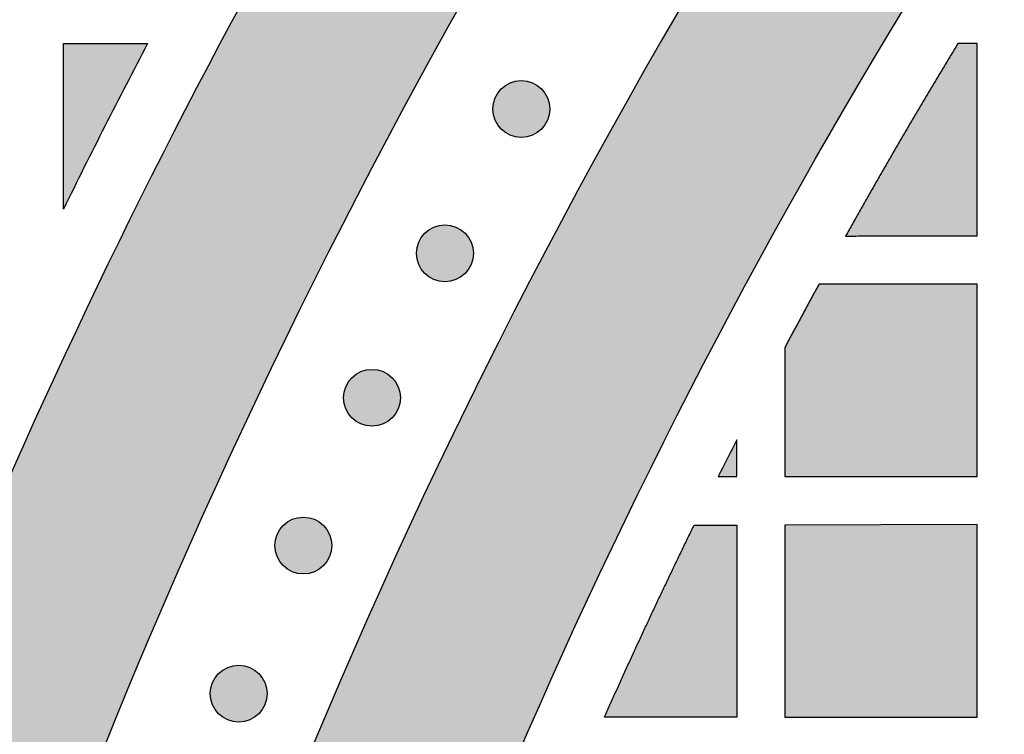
# Model space of a CAD drawing. Header units: millimetres. Extents: x -3873 to -97, y 912 to 4165.
# Tile 188 of 256: x -3704 to -3643, y 1608 to 1653. Entities that reach past the tile are written whole.
import ezdxf

# ---------------------------------------------------------------- set-up
doc = ezdxf.new("R2010")
doc.units = ezdxf.units.MM
doc.layers.add('pattern', color=7, linetype='Continuous', true_color=0x000000)

msp = doc.modelspace()

# ---------------------------------------------------------------- hatches: boundary and pattern name
at = {"layer": 'pattern'}
for points in [[(-3727.04, 1486.691), (-3726.397, 1494.566), (-3725.595, 1502.451), (-3724.634, 1510.34), (-3723.513, 1518.229), (-3722.232, 1526.114), (-3720.79, 1533.989), (-3719.188, 1541.849), (-3717.424, 1549.69), (-3715.5, 1557.506), (-3713.416, 1565.293), (-3711.173, 1573.046), (-3708.771, 1580.76), (-3706.211, 1588.431), (-3703.495, 1596.052), (-3700.624, 1603.62), (-3697.599, 1611.13), (-3694.424, 1618.577), (-3691.098, 1625.957), (-3687.626, 1633.265), (-3684.008, 1640.497), (-3680.248, 1647.648), (-3676.348, 1654.714), (-3672.312, 1661.692), (-3668.142, 1668.577), (-3663.84, 1675.366), (-3659.412, 1682.055), (-3654.86, 1688.64), (-3650.187, 1695.119), (-3645.397, 1701.487), (-3640.495, 1707.743), (-3635.483, 1713.882), (-3630.366, 1719.903), (-3632.469, 1719.138), (-3634.555, 1718.313), (-3636.622, 1717.429), (-3638.669, 1716.487), (-3640.691, 1715.486), (-3642.688, 1714.43), (-3644.656, 1713.317), (-3646.593, 1712.15), (-3648.497, 1710.93), (-3650.366, 1709.658), (-3652.197, 1708.336), (-3653.99, 1706.966), (-3655.741, 1705.549), (-3657.449, 1704.086), (-3659.112, 1702.581), (-3660.73, 1701.035), (-3667.802, 1691.052), (-3674.596, 1680.831), (-3681.099, 1670.383), (-3687.301, 1659.722), (-3693.19, 1648.86), (-3698.759, 1637.811), (-3703.997, 1626.589), (-3708.898, 1615.21), (-3713.454, 1603.688), (-3717.66, 1592.04), (-3721.51, 1580.282), (-3725, 1568.429), (-3728.128, 1556.498), (-3730.891, 1544.506), (-3733.288, 1532.469), (-3735.32, 1520.405), (-3735.234, 1518.234), (-3735.09, 1516.06), (-3734.888, 1513.887), (-3734.627, 1511.716), (-3734.307, 1509.549), (-3733.928, 1507.39), (-3733.492, 1505.24), (-3732.997, 1503.102), (-3732.445, 1500.978), (-3731.836, 1498.87), (-3731.171, 1496.781), (-3730.451, 1494.713), (-3729.677, 1492.667), (-3728.849, 1490.647), (-3727.97, 1488.655)], [(-3704.062, 1459.827), (-3703.96, 1467.011), (-3703.72, 1474.212), (-3703.34, 1481.426), (-3702.82, 1488.649), (-3702.159, 1495.877), (-3701.358, 1503.105), (-3700.414, 1510.331), (-3699.328, 1517.549), (-3698.101, 1524.756), (-3696.731, 1531.947), (-3695.22, 1539.118), (-3693.568, 1546.265), (-3691.775, 1553.384), (-3689.842, 1560.471), (-3687.77, 1567.521), (-3685.561, 1574.531), (-3683.214, 1581.496), (-3680.732, 1588.412), (-3678.117, 1595.276), (-3675.369, 1602.084), (-3672.491, 1608.832), (-3669.485, 1615.515), (-3666.353, 1622.132), (-3663.096, 1628.677), (-3659.719, 1635.148), (-3656.222, 1641.541), (-3652.609, 1647.853), (-3648.882, 1654.081), (-3645.045, 1660.223), (-3641.1, 1666.274), (-3637.049, 1672.233), (-3632.898, 1678.097), (-3631.885, 1680.011), (-3630.915, 1681.951), (-3629.988, 1683.916), (-3629.106, 1685.905), (-3628.268, 1687.915), (-3627.476, 1689.946), (-3626.73, 1691.995), (-3626.031, 1694.061), (-3625.38, 1696.143), (-3624.778, 1698.239), (-3624.224, 1700.347), (-3623.718, 1702.466), (-3623.262, 1704.593), (-3622.856, 1706.727), (-3622.499, 1708.867), (-3622.191, 1711.011), (-3627.599, 1704.589), (-3632.886, 1698.028), (-3638.046, 1691.331), (-3643.074, 1684.501), (-3647.966, 1677.542), (-3652.717, 1670.458), (-3657.322, 1663.253), (-3661.776, 1655.933), (-3666.076, 1648.501), (-3670.217, 1640.963), (-3674.196, 1633.323), (-3678.009, 1625.587), (-3681.652, 1617.76), (-3685.122, 1609.849), (-3688.417, 1601.857), (-3691.534, 1593.793), (-3694.47, 1585.661), (-3697.224, 1577.467), (-3699.793, 1569.219), (-3702.175, 1560.921), (-3704.371, 1552.58), (-3706.378, 1544.204), (-3708.195, 1535.797), (-3709.823, 1527.366), (-3711.262, 1518.919), (-3712.51, 1510.46), (-3713.57, 1501.997), (-3714.441, 1493.535), (-3715.124, 1485.082), (-3715.621, 1476.642), (-3715.934, 1468.221), (-3716.062, 1459.827)], [(-3701.607, 1641.096), (-3701.607, 1651.425), (-3696.364, 1651.421)], [(-3644.608, 1639.428), (-3644.608, 1651.425), (-3645.812, 1651.425), (-3649.368, 1645.457), (-3652.813, 1639.425)], [(-3671.785, 1648.6), (-3671.813, 1648.628), (-3671.842, 1648.655), (-3671.872, 1648.682), (-3671.903, 1648.708), (-3671.934, 1648.734), (-3671.967, 1648.759), (-3672, 1648.784), (-3672.034, 1648.808), (-3672.069, 1648.831), (-3672.105, 1648.854), (-3672.141, 1648.876), (-3672.179, 1648.897), (-3672.217, 1648.918), (-3672.255, 1648.937), (-3672.295, 1648.956), (-3672.335, 1648.974), (-3672.376, 1648.991), (-3672.417, 1649.007), (-3672.459, 1649.022), (-3672.501, 1649.036), (-3672.544, 1649.049), (-3672.588, 1649.061), (-3672.632, 1649.072), (-3672.676, 1649.082), (-3672.721, 1649.091), (-3672.766, 1649.099), (-3672.811, 1649.105), (-3672.856, 1649.11), (-3672.902, 1649.115), (-3672.948, 1649.118), (-3672.994, 1649.119), (-3673.04, 1649.12), (-3673.086, 1649.119), (-3673.131, 1649.118), (-3673.177, 1649.115), (-3673.223, 1649.11), (-3673.268, 1649.105), (-3673.314, 1649.099), (-3673.359, 1649.091), (-3673.403, 1649.082), (-3673.448, 1649.072), (-3673.491, 1649.061), (-3673.535, 1649.049), (-3673.578, 1649.036), (-3673.62, 1649.022), (-3673.662, 1649.007), (-3673.704, 1648.991), (-3673.744, 1648.974), (-3673.784, 1648.956), (-3673.824, 1648.937), (-3673.863, 1648.918), (-3673.901, 1648.897), (-3673.938, 1648.876), (-3673.974, 1648.854), (-3674.01, 1648.831), (-3674.045, 1648.808), (-3674.079, 1648.784), (-3674.112, 1648.759), (-3674.145, 1648.734), (-3674.176, 1648.708), (-3674.207, 1648.682), (-3674.237, 1648.655), (-3674.266, 1648.628), (-3674.294, 1648.6), (-3674.322, 1648.572), (-3674.349, 1648.543), (-3674.376, 1648.513), (-3674.402, 1648.482), (-3674.428, 1648.451), (-3674.453, 1648.418), (-3674.478, 1648.385), (-3674.502, 1648.351), (-3674.525, 1648.316), (-3674.548, 1648.28), (-3674.57, 1648.244), (-3674.591, 1648.207), (-3674.612, 1648.169), (-3674.631, 1648.13), (-3674.65, 1648.09), (-3674.668, 1648.05), (-3674.685, 1648.01), (-3674.701, 1647.968), (-3674.716, 1647.926), (-3674.73, 1647.884), (-3674.743, 1647.841), (-3674.755, 1647.797), (-3674.766, 1647.753), (-3674.776, 1647.709), (-3674.785, 1647.665), (-3674.793, 1647.62), (-3674.799, 1647.574), (-3674.804, 1647.529), (-3674.809, 1647.483), (-3674.812, 1647.437), (-3674.813, 1647.392), (-3674.814, 1647.346), (-3674.813, 1647.3), (-3674.812, 1647.254), (-3674.809, 1647.208), (-3674.804, 1647.162), (-3674.799, 1647.117), (-3674.793, 1647.072), (-3674.785, 1647.027), (-3674.776, 1646.982), (-3674.766, 1646.938), (-3674.755, 1646.894), (-3674.743, 1646.85), (-3674.73, 1646.807), (-3674.716, 1646.765), (-3674.701, 1646.723), (-3674.685, 1646.682), (-3674.668, 1646.641), (-3674.65, 1646.601), (-3674.631, 1646.561), (-3674.612, 1646.523), (-3674.591, 1646.485), (-3674.57, 1646.447), (-3674.548, 1646.411), (-3674.525, 1646.375), (-3674.502, 1646.34), (-3674.478, 1646.306), (-3674.453, 1646.273), (-3674.428, 1646.24), (-3674.402, 1646.209), (-3674.376, 1646.178), (-3674.349, 1646.148), (-3674.322, 1646.119), (-3674.294, 1646.091), (-3674.266, 1646.063), (-3674.237, 1646.036), (-3674.207, 1646.01), (-3674.176, 1645.983), (-3674.145, 1645.958), (-3674.112, 1645.932), (-3674.079, 1645.908), (-3674.045, 1645.884), (-3674.01, 1645.86), (-3673.974, 1645.838), (-3673.938, 1645.815), (-3673.901, 1645.794), (-3673.863, 1645.774), (-3673.824, 1645.754), (-3673.784, 1645.735), (-3673.744, 1645.717), (-3673.704, 1645.7), (-3673.662, 1645.684), (-3673.62, 1645.669), (-3673.578, 1645.655), (-3673.535, 1645.642), (-3673.491, 1645.63), (-3673.448, 1645.619), (-3673.403, 1645.609), (-3673.359, 1645.6), (-3673.314, 1645.593), (-3673.268, 1645.586), (-3673.223, 1645.581), (-3673.177, 1645.577), (-3673.131, 1645.574), (-3673.086, 1645.572), (-3673.04, 1645.571), (-3672.994, 1645.572), (-3672.948, 1645.574), (-3672.902, 1645.577), (-3672.856, 1645.581), (-3672.811, 1645.586), (-3672.766, 1645.593), (-3672.721, 1645.6), (-3672.676, 1645.609), (-3672.632, 1645.619), (-3672.588, 1645.63), (-3672.544, 1645.642), (-3672.501, 1645.655), (-3672.459, 1645.669), (-3672.417, 1645.684), (-3672.376, 1645.7), (-3672.335, 1645.717), (-3672.295, 1645.735), (-3672.255, 1645.754), (-3672.217, 1645.774), (-3672.179, 1645.794), (-3672.141, 1645.815), (-3672.105, 1645.838), (-3672.069, 1645.86), (-3672.034, 1645.884), (-3672, 1645.908), (-3671.967, 1645.932), (-3671.934, 1645.958), (-3671.903, 1645.983), (-3671.872, 1646.01), (-3671.842, 1646.036), (-3671.813, 1646.063), (-3671.785, 1646.091), (-3671.757, 1646.119), (-3671.73, 1646.148), (-3671.704, 1646.178), (-3671.677, 1646.209), (-3671.652, 1646.24), (-3671.626, 1646.273), (-3671.602, 1646.306), (-3671.578, 1646.34), (-3671.554, 1646.375), (-3671.532, 1646.411), (-3671.51, 1646.447), (-3671.488, 1646.485), (-3671.468, 1646.523), (-3671.448, 1646.561), (-3671.429, 1646.601), (-3671.411, 1646.641), (-3671.394, 1646.682), (-3671.378, 1646.723), (-3671.363, 1646.765), (-3671.349, 1646.807), (-3671.336, 1646.85), (-3671.324, 1646.894), (-3671.313, 1646.938), (-3671.303, 1646.982), (-3671.294, 1647.027), (-3671.287, 1647.072), (-3671.28, 1647.117), (-3671.275, 1647.162), (-3671.271, 1647.208), (-3671.268, 1647.254), (-3671.266, 1647.3), (-3671.265, 1647.346), (-3671.266, 1647.392), (-3671.268, 1647.437), (-3671.271, 1647.483), (-3671.275, 1647.529), (-3671.28, 1647.574), (-3671.287, 1647.62), (-3671.294, 1647.665), (-3671.303, 1647.709), (-3671.313, 1647.753), (-3671.324, 1647.797), (-3671.336, 1647.841), (-3671.349, 1647.884), (-3671.363, 1647.926), (-3671.378, 1647.968), (-3671.394, 1648.01), (-3671.411, 1648.05), (-3671.429, 1648.09), (-3671.448, 1648.13), (-3671.468, 1648.169), (-3671.488, 1648.207), (-3671.51, 1648.244), (-3671.532, 1648.28), (-3671.554, 1648.316), (-3671.578, 1648.351), (-3671.602, 1648.385), (-3671.626, 1648.418), (-3671.652, 1648.451), (-3671.677, 1648.482), (-3671.704, 1648.513), (-3671.73, 1648.543), (-3671.757, 1648.572)], [(-3676.556, 1639.6), (-3676.584, 1639.627), (-3676.613, 1639.654), (-3676.643, 1639.681), (-3676.674, 1639.707), (-3676.705, 1639.733), (-3676.738, 1639.758), (-3676.771, 1639.783), (-3676.805, 1639.807), (-3676.84, 1639.831), (-3676.876, 1639.853), (-3676.912, 1639.875), (-3676.95, 1639.897), (-3676.988, 1639.917), (-3677.026, 1639.937), (-3677.066, 1639.956), (-3677.106, 1639.973), (-3677.147, 1639.991), (-3677.188, 1640.007), (-3677.23, 1640.022), (-3677.272, 1640.036), (-3677.315, 1640.049), (-3677.359, 1640.061), (-3677.403, 1640.072), (-3677.447, 1640.082), (-3677.492, 1640.091), (-3677.537, 1640.098), (-3677.582, 1640.105), (-3677.627, 1640.11), (-3677.673, 1640.114), (-3677.719, 1640.117), (-3677.765, 1640.119), (-3677.811, 1640.119), (-3677.857, 1640.119), (-3677.902, 1640.117), (-3677.948, 1640.114), (-3677.994, 1640.11), (-3678.039, 1640.105), (-3678.085, 1640.098), (-3678.13, 1640.091), (-3678.174, 1640.082), (-3678.219, 1640.072), (-3678.262, 1640.061), (-3678.306, 1640.049), (-3678.349, 1640.036), (-3678.391, 1640.022), (-3678.433, 1640.007), (-3678.475, 1639.991), (-3678.515, 1639.973), (-3678.555, 1639.956), (-3678.595, 1639.937), (-3678.634, 1639.917), (-3678.672, 1639.897), (-3678.709, 1639.875), (-3678.745, 1639.853), (-3678.781, 1639.831), (-3678.816, 1639.807), (-3678.85, 1639.783), (-3678.883, 1639.758), (-3678.916, 1639.733), (-3678.947, 1639.707), (-3678.978, 1639.681), (-3679.008, 1639.654), (-3679.037, 1639.627), (-3679.065, 1639.6), (-3679.093, 1639.572), (-3679.12, 1639.543), (-3679.147, 1639.513), (-3679.173, 1639.482), (-3679.199, 1639.45), (-3679.224, 1639.418), (-3679.249, 1639.385), (-3679.273, 1639.351), (-3679.296, 1639.316), (-3679.319, 1639.28), (-3679.341, 1639.243), (-3679.362, 1639.206), (-3679.383, 1639.168), (-3679.402, 1639.129), (-3679.421, 1639.09), (-3679.439, 1639.05), (-3679.456, 1639.009), (-3679.472, 1638.968), (-3679.487, 1638.926), (-3679.501, 1638.883), (-3679.514, 1638.84), (-3679.526, 1638.797), (-3679.537, 1638.753), (-3679.547, 1638.709), (-3679.556, 1638.664), (-3679.564, 1638.619), (-3679.57, 1638.574), (-3679.575, 1638.528), (-3679.58, 1638.483), (-3679.583, 1638.437), (-3679.584, 1638.391), (-3679.585, 1638.345), (-3679.584, 1638.299), (-3679.583, 1638.253), (-3679.58, 1638.208), (-3679.575, 1638.162), (-3679.57, 1638.116), (-3679.564, 1638.071), (-3679.556, 1638.026), (-3679.547, 1637.982), (-3679.537, 1637.937), (-3679.526, 1637.893), (-3679.514, 1637.85), (-3679.501, 1637.807), (-3679.487, 1637.764), (-3679.472, 1637.723), (-3679.456, 1637.681), (-3679.439, 1637.64), (-3679.421, 1637.6), (-3679.402, 1637.561), (-3679.383, 1637.522), (-3679.362, 1637.484), (-3679.341, 1637.447), (-3679.319, 1637.41), (-3679.296, 1637.375), (-3679.273, 1637.34), (-3679.249, 1637.306), (-3679.224, 1637.272), (-3679.199, 1637.24), (-3679.173, 1637.208), (-3679.147, 1637.178), (-3679.12, 1637.148), (-3679.093, 1637.119), (-3679.065, 1637.091), (-3679.037, 1637.063), (-3679.008, 1637.036), (-3678.978, 1637.009), (-3678.947, 1636.983), (-3678.916, 1636.957), (-3678.883, 1636.932), (-3678.85, 1636.907), (-3678.816, 1636.883), (-3678.781, 1636.86), (-3678.745, 1636.837), (-3678.709, 1636.815), (-3678.672, 1636.794), (-3678.634, 1636.773), (-3678.595, 1636.754), (-3678.555, 1636.735), (-3678.515, 1636.717), (-3678.475, 1636.7), (-3678.433, 1636.684), (-3678.391, 1636.669), (-3678.349, 1636.654), (-3678.306, 1636.641), (-3678.262, 1636.629), (-3678.219, 1636.618), (-3678.174, 1636.608), (-3678.13, 1636.6), (-3678.085, 1636.592), (-3678.039, 1636.586), (-3677.994, 1636.58), (-3677.948, 1636.576), (-3677.902, 1636.573), (-3677.857, 1636.571), (-3677.811, 1636.571), (-3677.765, 1636.571), (-3677.719, 1636.573), (-3677.673, 1636.576), (-3677.627, 1636.58), (-3677.582, 1636.586), (-3677.537, 1636.592), (-3677.492, 1636.6), (-3677.447, 1636.608), (-3677.403, 1636.618), (-3677.359, 1636.629), (-3677.315, 1636.641), (-3677.272, 1636.654), (-3677.23, 1636.669), (-3677.188, 1636.684), (-3677.147, 1636.7), (-3677.106, 1636.717), (-3677.066, 1636.735), (-3677.026, 1636.754), (-3676.988, 1636.773), (-3676.95, 1636.794), (-3676.912, 1636.815), (-3676.876, 1636.837), (-3676.84, 1636.86), (-3676.805, 1636.883), (-3676.771, 1636.907), (-3676.738, 1636.932), (-3676.705, 1636.957), (-3676.674, 1636.983), (-3676.643, 1637.009), (-3676.613, 1637.036), (-3676.584, 1637.063), (-3676.556, 1637.091), (-3676.528, 1637.119), (-3676.501, 1637.148), (-3676.475, 1637.178), (-3676.448, 1637.208), (-3676.423, 1637.24), (-3676.397, 1637.272), (-3676.373, 1637.306), (-3676.349, 1637.34), (-3676.325, 1637.375), (-3676.303, 1637.41), (-3676.28, 1637.447), (-3676.259, 1637.484), (-3676.239, 1637.522), (-3676.219, 1637.561), (-3676.2, 1637.6), (-3676.182, 1637.64), (-3676.165, 1637.681), (-3676.149, 1637.723), (-3676.134, 1637.764), (-3676.12, 1637.807), (-3676.107, 1637.85), (-3676.095, 1637.893), (-3676.084, 1637.937), (-3676.074, 1637.982), (-3676.065, 1638.026), (-3676.058, 1638.071), (-3676.051, 1638.116), (-3676.046, 1638.162), (-3676.042, 1638.208), (-3676.039, 1638.253), (-3676.037, 1638.299), (-3676.036, 1638.345), (-3676.037, 1638.391), (-3676.039, 1638.437), (-3676.042, 1638.483), (-3676.046, 1638.528), (-3676.051, 1638.574), (-3676.058, 1638.619), (-3676.065, 1638.664), (-3676.074, 1638.709), (-3676.084, 1638.753), (-3676.095, 1638.797), (-3676.107, 1638.84), (-3676.12, 1638.883), (-3676.134, 1638.926), (-3676.149, 1638.968), (-3676.165, 1639.009), (-3676.182, 1639.05), (-3676.2, 1639.09), (-3676.219, 1639.129), (-3676.239, 1639.168), (-3676.259, 1639.206), (-3676.28, 1639.243), (-3676.303, 1639.28), (-3676.325, 1639.316), (-3676.349, 1639.351), (-3676.373, 1639.385), (-3676.397, 1639.418), (-3676.423, 1639.45), (-3676.448, 1639.482), (-3676.475, 1639.513), (-3676.501, 1639.543), (-3676.528, 1639.572)], [(-3654.473, 1636.425), (-3656.607, 1632.47), (-3656.607, 1624.425), (-3644.608, 1624.425), (-3644.608, 1636.425)], [(-3681.103, 1630.59), (-3681.131, 1630.617), (-3681.16, 1630.644), (-3681.19, 1630.671), (-3681.221, 1630.697), (-3681.252, 1630.723), (-3681.285, 1630.748), (-3681.318, 1630.773), (-3681.352, 1630.797), (-3681.387, 1630.82), (-3681.423, 1630.843), (-3681.459, 1630.865), (-3681.496, 1630.886), (-3681.534, 1630.907), (-3681.573, 1630.926), (-3681.613, 1630.945), (-3681.653, 1630.963), (-3681.693, 1630.98), (-3681.735, 1630.996), (-3681.777, 1631.011), (-3681.819, 1631.026), (-3681.862, 1631.039), (-3681.906, 1631.051), (-3681.949, 1631.062), (-3681.994, 1631.072), (-3682.038, 1631.08), (-3682.083, 1631.088), (-3682.129, 1631.094), (-3682.174, 1631.1), (-3682.22, 1631.104), (-3682.266, 1631.107), (-3682.311, 1631.109), (-3682.357, 1631.109), (-3682.403, 1631.109), (-3682.449, 1631.107), (-3682.495, 1631.104), (-3682.541, 1631.1), (-3682.586, 1631.094), (-3682.631, 1631.088), (-3682.676, 1631.08), (-3682.721, 1631.072), (-3682.765, 1631.062), (-3682.809, 1631.051), (-3682.853, 1631.039), (-3682.896, 1631.026), (-3682.938, 1631.011), (-3682.98, 1630.996), (-3683.021, 1630.98), (-3683.062, 1630.963), (-3683.102, 1630.945), (-3683.142, 1630.926), (-3683.18, 1630.907), (-3683.218, 1630.886), (-3683.256, 1630.865), (-3683.292, 1630.843), (-3683.328, 1630.82), (-3683.363, 1630.797), (-3683.397, 1630.773), (-3683.43, 1630.748), (-3683.463, 1630.723), (-3683.494, 1630.697), (-3683.525, 1630.671), (-3683.555, 1630.644), (-3683.584, 1630.617), (-3683.612, 1630.59), (-3683.64, 1630.561), (-3683.667, 1630.532), (-3683.693, 1630.502), (-3683.72, 1630.472), (-3683.745, 1630.44), (-3683.771, 1630.408), (-3683.795, 1630.374), (-3683.819, 1630.34), (-3683.843, 1630.305), (-3683.865, 1630.27), (-3683.887, 1630.233), (-3683.909, 1630.196), (-3683.929, 1630.158), (-3683.949, 1630.119), (-3683.968, 1630.08), (-3683.986, 1630.04), (-3684.003, 1629.999), (-3684.019, 1629.958), (-3684.034, 1629.916), (-3684.048, 1629.873), (-3684.061, 1629.83), (-3684.073, 1629.787), (-3684.084, 1629.743), (-3684.094, 1629.698), (-3684.103, 1629.654), (-3684.11, 1629.609), (-3684.117, 1629.564), (-3684.122, 1629.518), (-3684.126, 1629.472), (-3684.129, 1629.427), (-3684.131, 1629.381), (-3684.132, 1629.335), (-3684.131, 1629.289), (-3684.129, 1629.243), (-3684.126, 1629.197), (-3684.122, 1629.152), (-3684.117, 1629.106), (-3684.11, 1629.061), (-3684.103, 1629.016), (-3684.094, 1628.971), (-3684.084, 1628.927), (-3684.073, 1628.883), (-3684.061, 1628.84), (-3684.048, 1628.797), (-3684.034, 1628.754), (-3684.019, 1628.712), (-3684.003, 1628.671), (-3683.986, 1628.63), (-3683.968, 1628.59), (-3683.949, 1628.551), (-3683.929, 1628.512), (-3683.909, 1628.474), (-3683.887, 1628.437), (-3683.865, 1628.4), (-3683.843, 1628.364), (-3683.819, 1628.33), (-3683.795, 1628.295), (-3683.771, 1628.262), (-3683.745, 1628.23), (-3683.72, 1628.198), (-3683.693, 1628.167), (-3683.667, 1628.137), (-3683.64, 1628.108), (-3683.612, 1628.08), (-3683.584, 1628.053), (-3683.555, 1628.026), (-3683.525, 1627.999), (-3683.494, 1627.973), (-3683.463, 1627.947), (-3683.43, 1627.922), (-3683.397, 1627.897), (-3683.363, 1627.873), (-3683.328, 1627.85), (-3683.292, 1627.827), (-3683.256, 1627.805), (-3683.218, 1627.783), (-3683.18, 1627.763), (-3683.142, 1627.743), (-3683.102, 1627.724), (-3683.062, 1627.707), (-3683.021, 1627.69), (-3682.98, 1627.673), (-3682.938, 1627.658), (-3682.896, 1627.644), (-3682.853, 1627.631), (-3682.809, 1627.619), (-3682.765, 1627.608), (-3682.721, 1627.598), (-3682.676, 1627.589), (-3682.631, 1627.582), (-3682.586, 1627.575), (-3682.541, 1627.57), (-3682.495, 1627.566), (-3682.449, 1627.563), (-3682.403, 1627.561), (-3682.357, 1627.561), (-3682.311, 1627.561), (-3682.266, 1627.563), (-3682.22, 1627.566), (-3682.174, 1627.57), (-3682.129, 1627.575), (-3682.083, 1627.582), (-3682.038, 1627.589), (-3681.994, 1627.598), (-3681.949, 1627.608), (-3681.906, 1627.619), (-3681.862, 1627.631), (-3681.819, 1627.644), (-3681.777, 1627.658), (-3681.735, 1627.673), (-3681.693, 1627.69), (-3681.653, 1627.707), (-3681.613, 1627.724), (-3681.573, 1627.743), (-3681.534, 1627.763), (-3681.496, 1627.783), (-3681.459, 1627.805), (-3681.423, 1627.827), (-3681.387, 1627.85), (-3681.352, 1627.873), (-3681.318, 1627.897), (-3681.285, 1627.922), (-3681.252, 1627.947), (-3681.221, 1627.973), (-3681.19, 1627.999), (-3681.16, 1628.026), (-3681.131, 1628.053), (-3681.103, 1628.08), (-3681.075, 1628.108), (-3681.048, 1628.137), (-3681.021, 1628.167), (-3680.995, 1628.198), (-3680.969, 1628.23), (-3680.944, 1628.262), (-3680.919, 1628.295), (-3680.895, 1628.33), (-3680.872, 1628.364), (-3680.849, 1628.4), (-3680.827, 1628.437), (-3680.806, 1628.474), (-3680.785, 1628.512), (-3680.766, 1628.551), (-3680.747, 1628.59), (-3680.729, 1628.63), (-3680.712, 1628.671), (-3680.696, 1628.712), (-3680.681, 1628.754), (-3680.667, 1628.797), (-3680.654, 1628.84), (-3680.642, 1628.883), (-3680.631, 1628.927), (-3680.621, 1628.971), (-3680.612, 1629.016), (-3680.604, 1629.061), (-3680.598, 1629.106), (-3680.593, 1629.152), (-3680.588, 1629.197), (-3680.585, 1629.243), (-3680.584, 1629.289), (-3680.583, 1629.335), (-3680.584, 1629.381), (-3680.585, 1629.427), (-3680.588, 1629.472), (-3680.593, 1629.518), (-3680.598, 1629.564), (-3680.604, 1629.609), (-3680.612, 1629.654), (-3680.621, 1629.698), (-3680.631, 1629.743), (-3680.642, 1629.787), (-3680.654, 1629.83), (-3680.667, 1629.873), (-3680.681, 1629.916), (-3680.696, 1629.958), (-3680.712, 1629.999), (-3680.729, 1630.04), (-3680.747, 1630.08), (-3680.766, 1630.119), (-3680.785, 1630.158), (-3680.806, 1630.196), (-3680.827, 1630.233), (-3680.849, 1630.27), (-3680.872, 1630.305), (-3680.895, 1630.34), (-3680.919, 1630.374), (-3680.944, 1630.408), (-3680.969, 1630.44), (-3680.995, 1630.472), (-3681.021, 1630.502), (-3681.048, 1630.532), (-3681.075, 1630.561)], [(-3659.608, 1626.706), (-3660.76, 1624.425), (-3659.608, 1624.425)], [(-3685.386, 1621.375), (-3685.414, 1621.402), (-3685.443, 1621.429), (-3685.473, 1621.456), (-3685.504, 1621.482), (-3685.536, 1621.508), (-3685.568, 1621.533), (-3685.601, 1621.558), (-3685.635, 1621.582), (-3685.67, 1621.605), (-3685.706, 1621.628), (-3685.743, 1621.65), (-3685.78, 1621.671), (-3685.818, 1621.692), (-3685.857, 1621.712), (-3685.896, 1621.73), (-3685.936, 1621.748), (-3685.977, 1621.765), (-3686.018, 1621.781), (-3686.06, 1621.797), (-3686.103, 1621.811), (-3686.146, 1621.824), (-3686.189, 1621.836), (-3686.233, 1621.847), (-3686.277, 1621.857), (-3686.322, 1621.865), (-3686.367, 1621.873), (-3686.412, 1621.879), (-3686.458, 1621.885), (-3686.503, 1621.889), (-3686.549, 1621.892), (-3686.595, 1621.894), (-3686.641, 1621.894), (-3686.687, 1621.894), (-3686.733, 1621.892), (-3686.778, 1621.889), (-3686.824, 1621.885), (-3686.87, 1621.879), (-3686.915, 1621.873), (-3686.96, 1621.865), (-3687.004, 1621.857), (-3687.049, 1621.847), (-3687.093, 1621.836), (-3687.136, 1621.824), (-3687.179, 1621.811), (-3687.222, 1621.797), (-3687.263, 1621.781), (-3687.305, 1621.765), (-3687.346, 1621.748), (-3687.386, 1621.73), (-3687.425, 1621.712), (-3687.464, 1621.692), (-3687.502, 1621.671), (-3687.539, 1621.65), (-3687.576, 1621.628), (-3687.611, 1621.605), (-3687.646, 1621.582), (-3687.68, 1621.558), (-3687.714, 1621.533), (-3687.746, 1621.508), (-3687.778, 1621.482), (-3687.808, 1621.456), (-3687.838, 1621.429), (-3687.867, 1621.402), (-3687.895, 1621.375), (-3687.923, 1621.346), (-3687.95, 1621.317), (-3687.977, 1621.288), (-3688.003, 1621.257), (-3688.029, 1621.225), (-3688.054, 1621.193), (-3688.079, 1621.159), (-3688.103, 1621.125), (-3688.126, 1621.09), (-3688.149, 1621.055), (-3688.171, 1621.018), (-3688.192, 1620.981), (-3688.213, 1620.943), (-3688.232, 1620.904), (-3688.251, 1620.865), (-3688.269, 1620.825), (-3688.286, 1620.784), (-3688.302, 1620.743), (-3688.317, 1620.701), (-3688.332, 1620.658), (-3688.345, 1620.615), (-3688.357, 1620.572), (-3688.368, 1620.528), (-3688.378, 1620.484), (-3688.386, 1620.439), (-3688.394, 1620.394), (-3688.4, 1620.349), (-3688.406, 1620.303), (-3688.41, 1620.258), (-3688.413, 1620.212), (-3688.415, 1620.166), (-3688.415, 1620.12), (-3688.415, 1620.074), (-3688.413, 1620.028), (-3688.41, 1619.982), (-3688.406, 1619.937), (-3688.4, 1619.891), (-3688.394, 1619.846), (-3688.386, 1619.801), (-3688.378, 1619.756), (-3688.368, 1619.712), (-3688.357, 1619.668), (-3688.345, 1619.625), (-3688.332, 1619.582), (-3688.317, 1619.539), (-3688.302, 1619.497), (-3688.286, 1619.456), (-3688.269, 1619.415), (-3688.251, 1619.375), (-3688.232, 1619.336), (-3688.213, 1619.297), (-3688.192, 1619.259), (-3688.171, 1619.222), (-3688.149, 1619.185), (-3688.126, 1619.149), (-3688.103, 1619.115), (-3688.079, 1619.08), (-3688.054, 1619.047), (-3688.029, 1619.015), (-3688.003, 1618.983), (-3687.977, 1618.952), (-3687.95, 1618.923), (-3687.923, 1618.893), (-3687.895, 1618.865), (-3687.867, 1618.838), (-3687.838, 1618.811), (-3687.808, 1618.784), (-3687.778, 1618.758), (-3687.746, 1618.732), (-3687.714, 1618.707), (-3687.68, 1618.682), (-3687.646, 1618.658), (-3687.611, 1618.635), (-3687.576, 1618.612), (-3687.539, 1618.59), (-3687.502, 1618.569), (-3687.464, 1618.548), (-3687.425, 1618.528), (-3687.386, 1618.51), (-3687.346, 1618.492), (-3687.305, 1618.475), (-3687.263, 1618.458), (-3687.222, 1618.443), (-3687.179, 1618.429), (-3687.136, 1618.416), (-3687.093, 1618.404), (-3687.049, 1618.393), (-3687.004, 1618.383), (-3686.96, 1618.375), (-3686.915, 1618.367), (-3686.87, 1618.36), (-3686.824, 1618.355), (-3686.778, 1618.351), (-3686.733, 1618.348), (-3686.687, 1618.346), (-3686.641, 1618.346), (-3686.595, 1618.346), (-3686.549, 1618.348), (-3686.503, 1618.351), (-3686.458, 1618.355), (-3686.412, 1618.36), (-3686.367, 1618.367), (-3686.322, 1618.375), (-3686.277, 1618.383), (-3686.233, 1618.393), (-3686.189, 1618.404), (-3686.146, 1618.416), (-3686.103, 1618.429), (-3686.06, 1618.443), (-3686.018, 1618.458), (-3685.977, 1618.475), (-3685.936, 1618.492), (-3685.896, 1618.51), (-3685.857, 1618.528), (-3685.818, 1618.548), (-3685.78, 1618.569), (-3685.743, 1618.59), (-3685.706, 1618.612), (-3685.67, 1618.635), (-3685.635, 1618.658), (-3685.601, 1618.682), (-3685.568, 1618.707), (-3685.536, 1618.732), (-3685.504, 1618.758), (-3685.473, 1618.784), (-3685.443, 1618.811), (-3685.414, 1618.838), (-3685.386, 1618.865), (-3685.359, 1618.893), (-3685.332, 1618.923), (-3685.305, 1618.952), (-3685.279, 1618.983), (-3685.253, 1619.015), (-3685.228, 1619.047), (-3685.203, 1619.08), (-3685.179, 1619.115), (-3685.155, 1619.149), (-3685.133, 1619.185), (-3685.111, 1619.222), (-3685.089, 1619.259), (-3685.069, 1619.297), (-3685.049, 1619.336), (-3685.03, 1619.375), (-3685.013, 1619.415), (-3684.995, 1619.456), (-3684.979, 1619.497), (-3684.964, 1619.539), (-3684.95, 1619.582), (-3684.937, 1619.625), (-3684.925, 1619.668), (-3684.914, 1619.712), (-3684.904, 1619.756), (-3684.895, 1619.801), (-3684.888, 1619.846), (-3684.881, 1619.891), (-3684.876, 1619.937), (-3684.872, 1619.982), (-3684.869, 1620.028), (-3684.867, 1620.074), (-3684.867, 1620.12), (-3684.867, 1620.166), (-3684.869, 1620.212), (-3684.872, 1620.258), (-3684.876, 1620.303), (-3684.881, 1620.349), (-3684.888, 1620.394), (-3684.895, 1620.439), (-3684.904, 1620.484), (-3684.914, 1620.528), (-3684.925, 1620.572), (-3684.937, 1620.615), (-3684.95, 1620.658), (-3684.964, 1620.701), (-3684.979, 1620.743), (-3684.995, 1620.784), (-3685.013, 1620.825), (-3685.03, 1620.865), (-3685.049, 1620.904), (-3685.069, 1620.943), (-3685.089, 1620.981), (-3685.111, 1621.018), (-3685.133, 1621.055), (-3685.155, 1621.09), (-3685.179, 1621.125), (-3685.203, 1621.159), (-3685.228, 1621.193), (-3685.253, 1621.225), (-3685.279, 1621.257), (-3685.305, 1621.288), (-3685.332, 1621.317), (-3685.359, 1621.346)], [(-3667.855, 1609.425), (-3665.115, 1615.429), (-3662.268, 1621.383), (-3659.608, 1621.389), (-3659.608, 1609.425)], [(-3644.608, 1621.425), (-3656.607, 1621.396), (-3656.607, 1609.425), (-3644.608, 1609.426)], [(-3689.416, 1612.14), (-3689.445, 1612.168), (-3689.474, 1612.195), (-3689.504, 1612.222), (-3689.534, 1612.248), (-3689.566, 1612.274), (-3689.598, 1612.299), (-3689.632, 1612.324), (-3689.666, 1612.348), (-3689.701, 1612.371), (-3689.736, 1612.394), (-3689.773, 1612.416), (-3689.81, 1612.437), (-3689.848, 1612.458), (-3689.887, 1612.477), (-3689.926, 1612.496), (-3689.966, 1612.514), (-3690.007, 1612.531), (-3690.048, 1612.547), (-3690.09, 1612.562), (-3690.133, 1612.577), (-3690.176, 1612.59), (-3690.219, 1612.602), (-3690.263, 1612.613), (-3690.308, 1612.623), (-3690.352, 1612.631), (-3690.397, 1612.639), (-3690.442, 1612.645), (-3690.488, 1612.651), (-3690.534, 1612.655), (-3690.579, 1612.658), (-3690.625, 1612.66), (-3690.671, 1612.66), (-3690.717, 1612.66), (-3690.763, 1612.658), (-3690.809, 1612.655), (-3690.854, 1612.651), (-3690.9, 1612.645), (-3690.945, 1612.639), (-3690.99, 1612.631), (-3691.035, 1612.623), (-3691.079, 1612.613), (-3691.123, 1612.602), (-3691.166, 1612.59), (-3691.209, 1612.577), (-3691.252, 1612.562), (-3691.294, 1612.547), (-3691.335, 1612.531), (-3691.376, 1612.514), (-3691.416, 1612.496), (-3691.455, 1612.477), (-3691.494, 1612.458), (-3691.532, 1612.437), (-3691.569, 1612.416), (-3691.606, 1612.394), (-3691.642, 1612.371), (-3691.676, 1612.348), (-3691.711, 1612.324), (-3691.744, 1612.299), (-3691.776, 1612.274), (-3691.808, 1612.248), (-3691.839, 1612.222), (-3691.869, 1612.195), (-3691.898, 1612.168), (-3691.926, 1612.14), (-3691.953, 1612.112), (-3691.98, 1612.083), (-3692.007, 1612.053), (-3692.033, 1612.023), (-3692.059, 1611.991), (-3692.084, 1611.959), (-3692.109, 1611.925), (-3692.133, 1611.891), (-3692.156, 1611.856), (-3692.179, 1611.821), (-3692.201, 1611.784), (-3692.223, 1611.747), (-3692.243, 1611.709), (-3692.263, 1611.67), (-3692.282, 1611.631), (-3692.299, 1611.591), (-3692.316, 1611.55), (-3692.333, 1611.508), (-3692.348, 1611.467), (-3692.362, 1611.424), (-3692.375, 1611.381), (-3692.387, 1611.338), (-3692.398, 1611.294), (-3692.408, 1611.249), (-3692.417, 1611.205), (-3692.424, 1611.16), (-3692.431, 1611.115), (-3692.436, 1611.069), (-3692.44, 1611.023), (-3692.443, 1610.978), (-3692.445, 1610.932), (-3692.445, 1610.886), (-3692.445, 1610.84), (-3692.443, 1610.794), (-3692.44, 1610.748), (-3692.436, 1610.703), (-3692.431, 1610.657), (-3692.424, 1610.612), (-3692.417, 1610.567), (-3692.408, 1610.522), (-3692.398, 1610.478), (-3692.387, 1610.434), (-3692.375, 1610.391), (-3692.362, 1610.348), (-3692.348, 1610.305), (-3692.333, 1610.263), (-3692.316, 1610.222), (-3692.299, 1610.181), (-3692.282, 1610.141), (-3692.263, 1610.102), (-3692.243, 1610.063), (-3692.223, 1610.025), (-3692.201, 1609.988), (-3692.179, 1609.951), (-3692.156, 1609.915), (-3692.133, 1609.88), (-3692.109, 1609.846), (-3692.084, 1609.813), (-3692.059, 1609.781), (-3692.033, 1609.749), (-3692.007, 1609.718), (-3691.98, 1609.688), (-3691.953, 1609.659), (-3691.926, 1609.631), (-3691.898, 1609.604), (-3691.869, 1609.577), (-3691.839, 1609.55), (-3691.808, 1609.524), (-3691.776, 1609.498), (-3691.744, 1609.473), (-3691.711, 1609.448), (-3691.676, 1609.424), (-3691.642, 1609.4), (-3691.606, 1609.378), (-3691.569, 1609.356), (-3691.532, 1609.334), (-3691.494, 1609.314), (-3691.455, 1609.294), (-3691.416, 1609.275), (-3691.376, 1609.258), (-3691.335, 1609.24), (-3691.294, 1609.224), (-3691.252, 1609.209), (-3691.209, 1609.195), (-3691.166, 1609.182), (-3691.123, 1609.17), (-3691.079, 1609.159), (-3691.035, 1609.149), (-3690.99, 1609.14), (-3690.945, 1609.133), (-3690.9, 1609.126), (-3690.854, 1609.121), (-3690.809, 1609.117), (-3690.763, 1609.114), (-3690.717, 1609.112), (-3690.671, 1609.112), (-3690.625, 1609.112), (-3690.579, 1609.114), (-3690.534, 1609.117), (-3690.488, 1609.121), (-3690.442, 1609.126), (-3690.397, 1609.133), (-3690.352, 1609.14), (-3690.308, 1609.149), (-3690.263, 1609.159), (-3690.219, 1609.17), (-3690.176, 1609.182), (-3690.133, 1609.195), (-3690.09, 1609.209), (-3690.048, 1609.224), (-3690.007, 1609.24), (-3689.966, 1609.258), (-3689.926, 1609.275), (-3689.887, 1609.294), (-3689.848, 1609.314), (-3689.81, 1609.334), (-3689.773, 1609.356), (-3689.736, 1609.378), (-3689.701, 1609.4), (-3689.666, 1609.424), (-3689.632, 1609.448), (-3689.598, 1609.473), (-3689.566, 1609.498), (-3689.534, 1609.524), (-3689.504, 1609.55), (-3689.474, 1609.577), (-3689.445, 1609.604), (-3689.416, 1609.631), (-3689.389, 1609.659), (-3689.362, 1609.688), (-3689.335, 1609.718), (-3689.309, 1609.749), (-3689.283, 1609.781), (-3689.258, 1609.813), (-3689.233, 1609.846), (-3689.209, 1609.88), (-3689.186, 1609.915), (-3689.163, 1609.951), (-3689.141, 1609.988), (-3689.12, 1610.025), (-3689.099, 1610.063), (-3689.08, 1610.102), (-3689.061, 1610.141), (-3689.043, 1610.181), (-3689.026, 1610.222), (-3689.01, 1610.263), (-3688.995, 1610.305), (-3688.98, 1610.348), (-3688.967, 1610.391), (-3688.955, 1610.434), (-3688.944, 1610.478), (-3688.934, 1610.522), (-3688.926, 1610.567), (-3688.918, 1610.612), (-3688.912, 1610.657), (-3688.906, 1610.703), (-3688.902, 1610.748), (-3688.899, 1610.794), (-3688.897, 1610.84), (-3688.897, 1610.886), (-3688.897, 1610.932), (-3688.899, 1610.978), (-3688.902, 1611.023), (-3688.906, 1611.069), (-3688.912, 1611.115), (-3688.918, 1611.16), (-3688.926, 1611.205), (-3688.934, 1611.249), (-3688.944, 1611.294), (-3688.955, 1611.338), (-3688.967, 1611.381), (-3688.98, 1611.424), (-3688.995, 1611.467), (-3689.01, 1611.508), (-3689.026, 1611.55), (-3689.043, 1611.591), (-3689.061, 1611.631), (-3689.08, 1611.67), (-3689.099, 1611.709), (-3689.12, 1611.747), (-3689.141, 1611.784), (-3689.163, 1611.821), (-3689.186, 1611.856), (-3689.209, 1611.891), (-3689.233, 1611.925), (-3689.258, 1611.959), (-3689.283, 1611.991), (-3689.309, 1612.023), (-3689.335, 1612.053), (-3689.362, 1612.083), (-3689.389, 1612.112)]]:
    msp.add_hatch(color=256, dxfattribs=at).paths.add_polyline_path(points, flags=0)

# ---------------------------------------------------------------- linework, layer by layer
for p, q in [((-3644.608, 1651.425), (-3645.812, 1651.425)), ((-3644.608, 1639.428), (-3644.608, 1651.425)), ((-3644.608, 1624.425), (-3644.608, 1636.425)), ((-3656.607, 1632.47), (-3656.607, 1624.425)), ((-3656.607, 1624.425), (-3644.608, 1624.425)), ((-3662.268, 1621.383), (-3659.608, 1621.389)), ((-3659.608, 1621.389), (-3659.608, 1609.425))]:
    msp.add_line(p, q, dxfattribs=at)
for points in [[(-3701.607, 1641.096), (-3701.607, 1651.425), (-3696.364, 1651.421)], [(-3660.76, 1624.425), (-3659.608, 1624.425), (-3659.608, 1626.706)]]:
    msp.add_lwpolyline(points, dxfattribs=at)
msp.add_lwpolyline([(-3644.608, 1621.425), (-3656.607, 1621.396), (-3656.607, 1609.425), (-3644.608, 1609.426)], close=True, dxfattribs=at)
for centre in [(-3673.04, 1647.346), (-3677.811, 1638.345), (-3682.357, 1629.335), (-3686.641, 1620.12), (-3690.671, 1610.886)]:
    msp.add_circle(centre, 1.774, dxfattribs=at)
at = {"layer": 'pattern', "extrusion": (0, 0, -1)}
for radius, start, end in [(399.7, 4.10607, 40.92512), (375.7, 0.26778, 35.84833)]:
    msp.add_arc((3328.367, 1458.071), radius, start, end, dxfattribs=at)
at = {"layer": 'pattern'}
for centre, radius, start, end in [((-3328.367, 1458.071), 387.7, 139.2764, 179.74051), ((-3328.367, 1458.071), 411.7, 143.83246, 171.2916), ((-3328.367, 1458.071), 415.7, 152.28202, 153.87822), ((-3322.351, 1454.834), 378.526, 152.99579, 153.38259)]:
    msp.add_arc(centre, radius, start, end, dxfattribs=at)
for points, weights in [([(-3645.812, 1651.425), (-3649.423, 1645.489), (-3652.813, 1639.425)], [1, 0.99983275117, 1]), ([(-3654.473, 1636.425), (-3655.552, 1634.454), (-3656.607, 1632.47)], [1, 0.999982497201, 1]), ([(-3667.855, 1609.425), (-3665.168, 1615.454), (-3662.268, 1621.383)], [1, 0.999842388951, 1])]:
    msp.add_rational_spline(points, weights, degree=2, dxfattribs=at)
for points in [[(-3652.813, 1639.425), (-3648.71, 1639.427), (-3644.608, 1639.428)], [(-3644.608, 1636.425), (-3649.541, 1636.425), (-3654.473, 1636.425)], [(-3659.608, 1609.425), (-3663.733, 1609.425), (-3667.855, 1609.425)]]:
    msp.add_open_spline(points, degree=2, dxfattribs=at)

doc.saveas('drawing.dxf')
